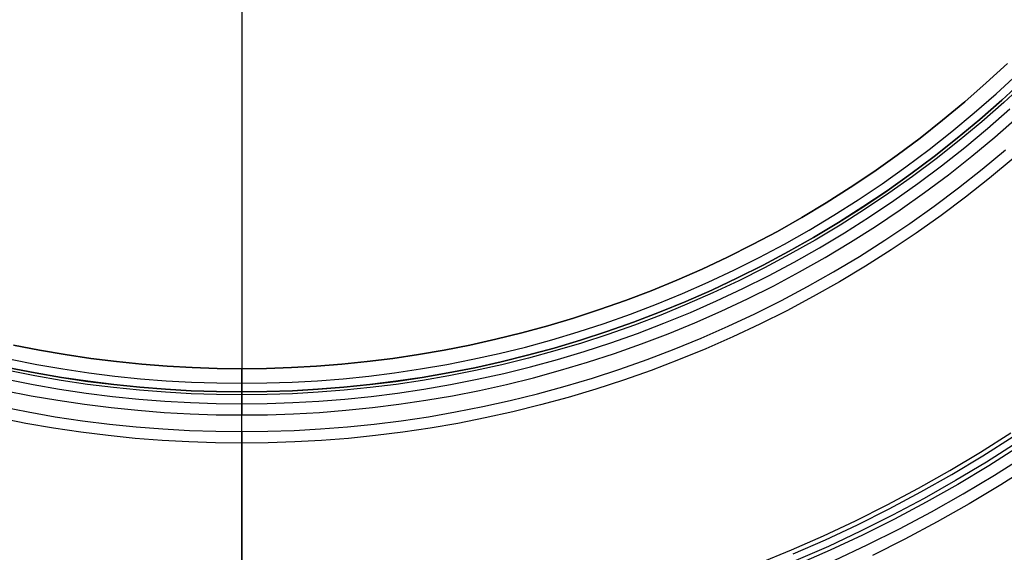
# Model space of a CAD drawing. Header units: millimetres. Extents: x 9981 to 10381, y 4361 to 4761.
# Tile 7 of 39: x 10162 to 10247, y 4449 to 4495. Entities that reach past the tile are written whole.
import ezdxf

# ---------------------------------------------------------------- set-up
doc = ezdxf.new("R2010")
doc.units = ezdxf.units.MM
doc.header["$MEASUREMENT"] = 0
for name, color, linetype in [('0 filanca', 1, 'Continuous'), ('0 filanca2', 6, 'Continuous'), ('0 riflettore', 140, 'Continuous')]:
    doc.layers.add(name, color=color, linetype=linetype)

msp = doc.modelspace()

# ---------------------------------------------------------------- linework, layer by layer
at = {"layer": '0 filanca', "lineweight": -3}
for points in [[(10160.771, 4465.926), (10163.032, 4465.48), (10165.286, 4465.09), (10167.531, 4464.756), (10169.767, 4464.476), (10171.99, 4464.249), (10174.199, 4464.075), (10176.393, 4463.953), (10178.57, 4463.88), (10180.729, 4463.856), (10182.888, 4463.88), (10185.065, 4463.953), (10187.259, 4464.075), (10189.468, 4464.249), (10191.691, 4464.476), (10193.927, 4464.756), (10196.172, 4465.09), (10198.427, 4465.48), (10200.688, 4465.926), (10202.953, 4466.429), (10205.222, 4466.99), (10207.491, 4467.61), (10209.758, 4468.289), (10212.022, 4469.028), (10214.28, 4469.826), (10216.53, 4470.685), (10218.769, 4471.604), (10220.995, 4472.583), (10223.206, 4473.622), (10225.4, 4474.721), (10227.573, 4475.88), (10229.724, 4477.098), (10231.851, 4478.375), (10233.95, 4479.71), (10236.02, 4481.101), (10238.058, 4482.549), (10240.063, 4484.051), (10242.031, 4485.608), (10243.961, 4487.216), (10245.851, 4488.876), (10247.698, 4490.585)], [(10248.387, 4489.86), (10246.521, 4488.133), (10244.612, 4486.456), (10242.662, 4484.831), (10240.673, 4483.258), (10238.648, 4481.74), (10236.589, 4480.278), (10234.498, 4478.872), (10232.377, 4477.524), (10230.228, 4476.234), (10228.055, 4475.003), (10225.859, 4473.832), (10223.643, 4472.722), (10221.409, 4471.672), (10219.16, 4470.682), (10216.898, 4469.754), (10214.625, 4468.887), (10212.344, 4468.08), (10210.057, 4467.334), (10207.766, 4466.648), (10205.474, 4466.022), (10203.182, 4465.455), (10200.893, 4464.946), (10198.609, 4464.496), (10196.331, 4464.102), (10194.062, 4463.764), (10191.804, 4463.481), (10189.558, 4463.253), (10187.326, 4463.077), (10185.109, 4462.953), (10182.91, 4462.879), (10180.729, 4462.855), (10178.548, 4462.879), (10176.349, 4462.953), (10174.132, 4463.077), (10171.9, 4463.253), (10169.654, 4463.481), (10167.396, 4463.764), (10165.127, 4464.102), (10162.849, 4464.496), (10160.565, 4464.946)], [(10248.209, 4490.048), (10246.347, 4488.326), (10244.443, 4486.653), (10242.498, 4485.032), (10240.515, 4483.464), (10238.495, 4481.95), (10236.441, 4480.491), (10234.356, 4479.089), (10232.24, 4477.745), (10230.098, 4476.458), (10227.93, 4475.231), (10225.74, 4474.063), (10223.53, 4472.955), (10221.302, 4471.908), (10219.059, 4470.921), (10216.802, 4469.996), (10214.536, 4469.13), (10212.26, 4468.326), (10209.979, 4467.582), (10207.695, 4466.898), (10205.408, 4466.273), (10203.123, 4465.708), (10200.84, 4465.2), (10198.561, 4464.751), (10196.29, 4464.358), (10194.027, 4464.021), (10191.775, 4463.739), (10189.535, 4463.511), (10187.309, 4463.336), (10185.098, 4463.212), (10182.904, 4463.139), (10180.729, 4463.115), (10178.554, 4463.139), (10176.36, 4463.212), (10174.149, 4463.336), (10171.923, 4463.511), (10169.683, 4463.739), (10167.431, 4464.021), (10165.168, 4464.358), (10162.897, 4464.751), (10160.618, 4465.2)], [(10248.206, 4490.051), (10246.344, 4488.329), (10244.44, 4486.656), (10242.496, 4485.035), (10240.513, 4483.467), (10238.493, 4481.953), (10236.439, 4480.495), (10234.353, 4479.093), (10232.238, 4477.748), (10230.096, 4476.462), (10227.928, 4475.234), (10225.738, 4474.067), (10223.528, 4472.959), (10221.3, 4471.912), (10219.057, 4470.925), (10216.801, 4469.999), (10214.534, 4469.134), (10212.259, 4468.33), (10209.978, 4467.586), (10207.693, 4466.902), (10205.407, 4466.277), (10203.122, 4465.711), (10200.839, 4465.204), (10198.561, 4464.755), (10196.289, 4464.362), (10194.027, 4464.025), (10191.774, 4463.743), (10189.534, 4463.515), (10187.308, 4463.34), (10185.098, 4463.216), (10182.904, 4463.143), (10180.729, 4463.119), (10178.554, 4463.143), (10176.36, 4463.216), (10174.15, 4463.34), (10171.924, 4463.515), (10169.684, 4463.743), (10167.431, 4464.025), (10165.169, 4464.362), (10162.897, 4464.755), (10160.619, 4465.204)], [(10160.408, 4464.197), (10162.71, 4463.742), (10165.005, 4463.345), (10167.292, 4463.005), (10169.568, 4462.72), (10171.831, 4462.49), (10174.081, 4462.313), (10176.314, 4462.188), (10178.531, 4462.113), (10180.729, 4462.089), (10182.927, 4462.113), (10185.144, 4462.188), (10187.377, 4462.313), (10189.627, 4462.49), (10191.89, 4462.72), (10194.166, 4463.005), (10196.453, 4463.345), (10198.748, 4463.742), (10201.05, 4464.197), (10203.357, 4464.709), (10205.667, 4465.28), (10207.977, 4465.912), (10210.286, 4466.603), (10212.59, 4467.355), (10214.889, 4468.168), (10217.18, 4469.042), (10219.46, 4469.977), (10221.726, 4470.974), (10223.978, 4472.033), (10226.211, 4473.152), (10228.424, 4474.332), (10230.614, 4475.572), (10232.779, 4476.872), (10234.917, 4478.231), (10237.025, 4479.648), (10239.1, 4481.121), (10241.141, 4482.651), (10243.145, 4484.236), (10245.11, 4485.874), (10247.034, 4487.564)], [(10159.913, 4461.838), (10162.272, 4461.373), (10164.623, 4460.966), (10166.965, 4460.617), (10169.296, 4460.326), (10171.615, 4460.09), (10173.919, 4459.908), (10176.207, 4459.78), (10178.478, 4459.704), (10180.729, 4459.679), (10182.98, 4459.704), (10185.251, 4459.78), (10187.539, 4459.908), (10189.843, 4460.09), (10192.162, 4460.326), (10194.493, 4460.617), (10196.836, 4460.966), (10199.187, 4461.373), (10201.545, 4461.838), (10203.908, 4462.363), (10206.273, 4462.948), (10208.64, 4463.595), (10211.005, 4464.303), (10213.366, 4465.073), (10215.721, 4465.906), (10218.067, 4466.801), (10220.402, 4467.759), (10222.724, 4468.781), (10225.03, 4469.865), (10227.318, 4471.011), (10229.585, 4472.22), (10231.828, 4473.49), (10234.046, 4474.822), (10236.236, 4476.214), (10238.395, 4477.665), (10240.52, 4479.175), (10242.611, 4480.742), (10244.664, 4482.365), (10246.677, 4484.043)], [(10247.327, 4483.283), (10245.294, 4481.589), (10243.221, 4479.949), (10241.11, 4478.367), (10238.963, 4476.842), (10236.783, 4475.377), (10234.572, 4473.971), (10232.332, 4472.626), (10230.066, 4471.344), (10227.777, 4470.123), (10225.467, 4468.965), (10223.138, 4467.87), (10220.793, 4466.839), (10218.435, 4465.871), (10216.066, 4464.967), (10213.688, 4464.126), (10211.303, 4463.348), (10208.915, 4462.633), (10206.525, 4461.981), (10204.136, 4461.389), (10201.75, 4460.859), (10199.369, 4460.389), (10196.994, 4459.979), (10194.629, 4459.627), (10192.275, 4459.332), (10189.933, 4459.094), (10187.606, 4458.91), (10185.296, 4458.781), (10183.003, 4458.704), (10180.729, 4458.679), (10178.455, 4458.704), (10176.162, 4458.781), (10173.852, 4458.91), (10171.525, 4459.094), (10169.183, 4459.332), (10166.829, 4459.627), (10164.464, 4459.979), (10162.09, 4460.389), (10159.708, 4460.859)], [(10225.39, 4448.304), (10228.183, 4449.45), (10230.961, 4450.671), (10233.719, 4451.968), (10236.455, 4453.339), (10239.167, 4454.785), (10241.85, 4456.305), (10244.503, 4457.897), (10247.122, 4459.562)], [(10228.329, 4449.108), (10231.114, 4450.333), (10233.881, 4451.634), (10236.626, 4453.01), (10239.346, 4454.46), (10242.037, 4455.984), (10244.698, 4457.581), (10247.325, 4459.251)], [(10247.669, 4458.725), (10245.029, 4457.047), (10242.354, 4455.441), (10239.648, 4453.909), (10236.915, 4452.451), (10234.156, 4451.068), (10231.375, 4449.761), (10228.574, 4448.53)], [(10247.872, 4458.414), (10245.224, 4456.731), (10242.541, 4455.12), (10239.827, 4453.583), (10237.085, 4452.121), (10234.318, 4450.734), (10231.528, 4449.423), (10228.72, 4448.188)], [(10231.922, 4448.557), (10234.734, 4449.878), (10237.522, 4451.276), (10240.286, 4452.749), (10243.021, 4454.298), (10245.724, 4455.921), (10248.393, 4457.618)], [(10248.941, 4456.781), (10246.25, 4455.07), (10243.524, 4453.434), (10240.767, 4451.873), (10237.982, 4450.387), (10235.17, 4448.978)]]:
    msp.add_lwpolyline(points, dxfattribs=at)
at = {"layer": '0 filanca', "lineweight": -3, "extrusion": (1, 0, 0)}
msp.add_lwpolyline([(4463.856, 54.995), (4463.811, 59.06), (4463.675, 63.159), (4463.445, 67.29), (4463.119, 71.45)], dxfattribs=at)
at = {"layer": '0 filanca', "lineweight": -3}
for points in [[(10180.729, 4447.589, -20.647), (10180.729, 4450.086, -14.845), (10180.729, 4452.368, -9.002), (10180.729, 4454.435, -3.129), (10180.729, 4456.287, 2.764), (10180.729, 4457.928, 8.665), (10180.729, 4459.359, 14.564), (10180.729, 4460.584, 20.451), (10180.729, 4461.607, 26.315), (10180.729, 4462.432, 32.148), (10180.729, 4463.064, 37.94), (10180.729, 4463.508, 43.684), (10180.729, 4463.77, 49.371), (10180.729, 4463.856, 54.995)], [(10180.729, 4462.089, 71.733), (10180.729, 4462.12, 71.715), (10180.729, 4462.151, 71.698), (10180.729, 4462.182, 71.681), (10180.729, 4462.214, 71.664), (10180.729, 4462.245, 71.649), (10180.729, 4462.277, 71.634), (10180.729, 4462.309, 71.619), (10180.729, 4462.341, 71.606), (10180.729, 4462.406, 71.58), (10180.729, 4462.471, 71.556), (10180.729, 4462.536, 71.535), (10180.729, 4462.601, 71.517), (10180.729, 4462.667, 71.501), (10180.729, 4462.732, 71.487), (10180.729, 4462.797, 71.475), (10180.729, 4462.862, 71.466), (10180.729, 4462.926, 71.459), (10180.729, 4462.99, 71.454), (10180.729, 4463.053, 71.451), (10180.729, 4463.119, 71.45)], [(10180.729, 4449.031, -14.775), (10180.729, 4451.322, -8.939), (10180.729, 4453.397, -3.071), (10180.729, 4455.257, 2.816), (10180.729, 4456.904, 8.711), (10180.729, 4458.341, 14.605), (10180.729, 4459.571, 20.487), (10180.729, 4460.598, 26.347), (10180.729, 4461.426, 32.175), (10180.729, 4462.06, 37.963), (10180.729, 4462.506, 43.703), (10180.729, 4462.769, 49.386), (10180.729, 4462.855, 55.005)], [(10180.729, 4462.855, 55.005), (10180.729, 4462.808, 59.136), (10180.729, 4462.667, 63.303), (10180.729, 4462.428, 67.503), (10180.729, 4462.089, 71.733)], [(10180.729, 4459.679, -1237.825), (10180.729, 4459.522, -1226.336), (10180.729, 4459.042, -1214.729), (10180.729, 4458.231, -1203.016), (10180.729, 4457.078, -1191.21), (10180.729, 4455.575, -1179.322), (10180.729, 4453.714, -1167.369), (10180.729, 4451.486, -1155.365), (10180.729, 4448.884, -1143.324), (10180.729, 4445.904, -1131.264), (10180.729, 4442.538, -1119.202), (10180.729, 4438.784, -1107.154), (10180.729, 4434.638, -1095.139), (10180.729, 4430.097, -1083.175), (10180.729, 4425.161, -1071.281), (10180.729, 4419.83, -1059.475), (10180.729, 4414.104, -1047.777)], [(10180.729, 4414.104, -1427.874), (10180.729, 4419.83, -1416.176), (10180.729, 4425.161, -1404.37), (10180.729, 4430.097, -1392.475), (10180.729, 4434.638, -1380.511), (10180.729, 4438.784, -1368.496), (10180.729, 4442.538, -1356.449), (10180.729, 4445.904, -1344.386), (10180.729, 4448.884, -1332.326), (10180.729, 4451.486, -1320.286), (10180.729, 4453.714, -1308.281), (10180.729, 4455.575, -1296.328), (10180.729, 4457.078, -1284.441), (10180.729, 4458.231, -1272.634), (10180.729, 4459.042, -1260.921), (10180.729, 4459.522, -1249.314), (10180.729, 4459.679, -1237.825)], [(10180.729, 4413.115, -1427.612), (10180.729, 4418.839, -1415.932), (10180.729, 4424.169, -1404.143), (10180.729, 4429.104, -1392.266), (10180.729, 4433.644, -1380.319), (10180.729, 4437.789, -1368.321), (10180.729, 4441.543, -1356.29), (10180.729, 4444.907, -1344.244), (10180.729, 4447.887, -1332.2), (10180.729, 4450.488, -1320.176), (10180.729, 4452.715, -1308.187), (10180.729, 4454.576, -1296.25), (10180.729, 4456.079, -1284.379), (10180.729, 4457.231, -1272.587), (10180.729, 4458.042, -1260.89), (10180.729, 4458.522, -1249.299), (10180.729, 4458.679, -1237.825)], [(10180.729, 4458.679, -1237.825), (10180.729, 4458.522, -1226.352), (10180.729, 4458.042, -1214.761), (10180.729, 4457.231, -1203.063), (10180.729, 4456.079, -1191.272), (10180.729, 4454.576, -1179.401), (10180.729, 4452.715, -1167.463), (10180.729, 4450.488, -1155.475), (10180.729, 4447.887, -1143.45), (10180.729, 4444.907, -1131.407), (10180.729, 4441.543, -1119.361), (10180.729, 4437.789, -1107.33), (10180.729, 4433.644, -1095.331), (10180.729, 4429.104, -1083.384), (10180.729, 4424.169, -1071.507), (10180.729, 4418.839, -1059.719), (10180.729, 4413.115, -1048.038)]]:
    msp.add_polyline3d(points, dxfattribs=at)
at = {"layer": '0 filanca2', "lineweight": -3}
for points in [[(10161.029, 4467.158), (10163.261, 4466.718), (10165.486, 4466.333), (10167.702, 4466.003), (10169.909, 4465.727), (10172.103, 4465.503), (10174.284, 4465.331), (10176.449, 4465.21), (10178.598, 4465.138), (10180.729, 4465.115), (10182.86, 4465.138), (10185.009, 4465.21), (10187.174, 4465.331), (10189.355, 4465.503), (10191.549, 4465.727), (10193.756, 4466.003), (10195.972, 4466.333), (10198.197, 4466.718), (10200.429, 4467.158), (10202.666, 4467.655), (10204.905, 4468.209), (10207.144, 4468.821), (10209.382, 4469.491), (10211.617, 4470.22), (10213.846, 4471.008), (10216.066, 4471.855), (10218.276, 4472.762), (10220.474, 4473.729), (10222.656, 4474.754), (10224.821, 4475.84), (10226.967, 4476.984), (10229.09, 4478.186), (10231.189, 4479.446), (10233.261, 4480.763), (10235.304, 4482.137), (10237.316, 4483.566), (10239.295, 4485.049), (10241.238, 4486.585), (10243.143, 4488.173), (10245.008, 4489.811), (10246.831, 4491.498)], [(10160.618, 4465.2), (10162.897, 4464.751), (10165.168, 4464.358), (10167.431, 4464.021), (10169.683, 4463.739), (10171.923, 4463.511), (10174.149, 4463.336), (10176.36, 4463.212), (10178.554, 4463.139), (10180.729, 4463.115), (10182.904, 4463.139), (10185.098, 4463.212), (10187.309, 4463.336), (10189.535, 4463.511), (10191.775, 4463.739), (10194.027, 4464.021), (10196.29, 4464.358), (10198.561, 4464.751), (10200.84, 4465.2), (10203.123, 4465.708), (10205.408, 4466.273), (10207.695, 4466.898), (10209.979, 4467.582), (10212.26, 4468.326), (10214.536, 4469.13), (10216.802, 4469.996), (10219.059, 4470.921), (10221.302, 4471.908), (10223.53, 4472.955), (10225.74, 4474.063), (10227.93, 4475.231), (10230.098, 4476.458), (10232.24, 4477.745), (10234.356, 4479.089), (10236.441, 4480.491), (10238.495, 4481.95), (10240.515, 4483.464), (10242.498, 4485.032), (10244.443, 4486.653), (10246.347, 4488.326), (10248.209, 4490.048)], [(10160.618, 4465.2), (10162.897, 4464.751), (10165.168, 4464.358), (10167.431, 4464.021), (10169.683, 4463.739), (10171.923, 4463.511), (10174.149, 4463.336), (10176.36, 4463.212), (10178.554, 4463.139), (10180.729, 4463.115), (10182.904, 4463.139), (10185.098, 4463.212), (10187.309, 4463.336), (10189.535, 4463.511), (10191.775, 4463.739), (10194.027, 4464.021), (10196.29, 4464.358), (10198.561, 4464.751), (10200.84, 4465.2), (10203.123, 4465.708), (10205.408, 4466.273), (10207.695, 4466.898), (10209.979, 4467.582), (10212.26, 4468.326), (10214.536, 4469.13), (10216.802, 4469.996), (10219.059, 4470.921), (10221.302, 4471.908), (10223.53, 4472.955), (10225.74, 4474.063), (10227.93, 4475.231), (10230.098, 4476.458), (10232.24, 4477.745), (10234.356, 4479.089), (10236.441, 4480.491), (10238.495, 4481.95), (10240.515, 4483.464), (10242.498, 4485.032), (10244.443, 4486.653), (10246.347, 4488.326), (10248.209, 4490.048)], [(10160.208, 4463.243), (10162.533, 4462.784), (10164.851, 4462.384), (10167.159, 4462.04), (10169.458, 4461.752), (10171.744, 4461.519), (10174.015, 4461.34), (10176.271, 4461.214), (10178.509, 4461.139), (10180.729, 4461.115), (10182.949, 4461.139), (10185.187, 4461.214), (10187.443, 4461.34), (10189.714, 4461.519), (10192, 4461.752), (10194.299, 4462.04), (10196.608, 4462.384), (10198.925, 4462.784), (10201.25, 4463.243), (10203.58, 4463.761), (10205.912, 4464.338), (10208.245, 4464.975), (10210.576, 4465.673), (10212.904, 4466.432), (10215.225, 4467.253), (10217.539, 4468.136), (10219.841, 4469.081), (10222.13, 4470.087), (10224.403, 4471.156), (10226.658, 4472.286), (10228.893, 4473.478), (10231.105, 4474.73), (10233.291, 4476.043), (10235.45, 4477.415), (10237.578, 4478.846), (10239.674, 4480.334), (10241.735, 4481.879), (10243.759, 4483.48), (10245.743, 4485.134), (10247.686, 4486.84)]]:
    msp.add_lwpolyline(points, dxfattribs=at)
msp.add_polyline3d([(10180.729, 4465.115, 73.45), (10180.729, 4465.114, 73.494), (10180.729, 4465.113, 73.539), (10180.729, 4465.11, 73.584), (10180.729, 4465.107, 73.63), (10180.729, 4465.102, 73.675), (10180.729, 4465.096, 73.721), (10180.729, 4465.089, 73.767), (10180.729, 4465.081, 73.814), (10180.729, 4465.072, 73.86), (10180.729, 4465.062, 73.907), (10180.729, 4465.05, 73.954), (10180.729, 4465.038, 74), (10180.729, 4465.024, 74.047), (10180.729, 4465.008, 74.093), (10180.729, 4464.992, 74.14), (10180.729, 4464.974, 74.186), (10180.729, 4464.956, 74.232), (10180.729, 4464.935, 74.278), (10180.729, 4464.914, 74.323), (10180.729, 4464.891, 74.368), (10180.729, 4464.868, 74.413), (10180.729, 4464.843, 74.457), (10180.729, 4464.816, 74.501), (10180.729, 4464.789, 74.544), (10180.729, 4464.76, 74.587), (10180.729, 4464.73, 74.629), (10180.729, 4464.7, 74.67), (10180.729, 4464.668, 74.71), (10180.729, 4464.634, 74.75), (10180.729, 4464.6, 74.789), (10180.729, 4464.565, 74.827), (10180.729, 4464.529, 74.864), (10180.729, 4464.492, 74.9), (10180.729, 4464.454, 74.935), (10180.729, 4464.415, 74.97), (10180.729, 4464.375, 75.003), (10180.729, 4464.335, 75.035), (10180.729, 4464.294, 75.065), (10180.729, 4464.252, 75.095), (10180.729, 4464.209, 75.124), (10180.729, 4464.166, 75.151), (10180.729, 4464.122, 75.178), (10180.729, 4464.078, 75.203), (10180.729, 4464.033, 75.226), (10180.729, 4463.988, 75.249), (10180.729, 4463.943, 75.27), (10180.729, 4463.897, 75.291), (10180.729, 4463.851, 75.309), (10180.729, 4463.805, 75.327), (10180.729, 4463.758, 75.344), (10180.729, 4463.712, 75.359), (10180.729, 4463.665, 75.373), (10180.729, 4463.618, 75.385), (10180.729, 4463.572, 75.397), (10180.729, 4463.525, 75.407), (10180.729, 4463.479, 75.417), (10180.729, 4463.432, 75.425), (10180.729, 4463.386, 75.431), (10180.729, 4463.34, 75.437), (10180.729, 4463.295, 75.442), (10180.729, 4463.249, 75.445), (10180.729, 4463.204, 75.448), (10180.729, 4463.159, 75.449), (10180.729, 4463.115, 75.45), (10180.729, 4463.07, 75.449), (10180.729, 4463.026, 75.448), (10180.729, 4462.981, 75.445), (10180.729, 4462.935, 75.442), (10180.729, 4462.889, 75.437), (10180.729, 4462.843, 75.431), (10180.729, 4462.797, 75.425), (10180.729, 4462.751, 75.417), (10180.729, 4462.704, 75.407), (10180.729, 4462.658, 75.397), (10180.729, 4462.611, 75.385), (10180.729, 4462.565, 75.373), (10180.729, 4462.518, 75.359), (10180.729, 4462.471, 75.344), (10180.729, 4462.425, 75.327), (10180.729, 4462.379, 75.309), (10180.729, 4462.333, 75.291), (10180.729, 4462.287, 75.27), (10180.729, 4462.241, 75.249), (10180.729, 4462.196, 75.226), (10180.729, 4462.152, 75.203), (10180.729, 4462.107, 75.178), (10180.729, 4462.064, 75.151), (10180.729, 4462.02, 75.124), (10180.729, 4461.978, 75.095), (10180.729, 4461.936, 75.065), (10180.729, 4461.895, 75.035), (10180.729, 4461.854, 75.003), (10180.729, 4461.815, 74.97), (10180.729, 4461.776, 74.935), (10180.729, 4461.738, 74.9), (10180.729, 4461.701, 74.864), (10180.729, 4461.664, 74.827), (10180.729, 4461.629, 74.789), (10180.729, 4461.595, 74.75), (10180.729, 4461.562, 74.71), (10180.729, 4461.53, 74.67), (10180.729, 4461.499, 74.629), (10180.729, 4461.469, 74.587), (10180.729, 4461.441, 74.544), (10180.729, 4461.413, 74.501), (10180.729, 4461.387, 74.457), (10180.729, 4461.362, 74.413), (10180.729, 4461.338, 74.368), (10180.729, 4461.316, 74.323), (10180.729, 4461.294, 74.278), (10180.729, 4461.274, 74.232), (10180.729, 4461.255, 74.186), (10180.729, 4461.238, 74.14), (10180.729, 4461.221, 74.093), (10180.729, 4461.206, 74.047), (10180.729, 4461.192, 74), (10180.729, 4461.179, 73.954), (10180.729, 4461.168, 73.907), (10180.729, 4461.157, 73.86), (10180.729, 4461.148, 73.814), (10180.729, 4461.14, 73.767), (10180.729, 4461.133, 73.721), (10180.729, 4461.128, 73.675), (10180.729, 4461.123, 73.63), (10180.729, 4461.119, 73.584), (10180.729, 4461.117, 73.539), (10180.729, 4461.115, 73.494), (10180.729, 4461.115, 73.45), (10180.729, 4461.115, 73.405), (10180.729, 4461.117, 73.361), (10180.729, 4461.119, 73.316), (10180.729, 4461.123, 73.27), (10180.729, 4461.128, 73.224), (10180.729, 4461.133, 73.178), (10180.729, 4461.14, 73.132), (10180.729, 4461.148, 73.086), (10180.729, 4461.157, 73.039), (10180.729, 4461.168, 72.993), (10180.729, 4461.179, 72.946), (10180.729, 4461.192, 72.9), (10180.729, 4461.206, 72.853), (10180.729, 4461.221, 72.806), (10180.729, 4461.238, 72.76), (10180.729, 4461.255, 72.714), (10180.729, 4461.274, 72.668), (10180.729, 4461.294, 72.622), (10180.729, 4461.316, 72.576), (10180.729, 4461.338, 72.531), (10180.729, 4461.362, 72.487), (10180.729, 4461.387, 72.442), (10180.729, 4461.413, 72.399), (10180.729, 4461.441, 72.355), (10180.729, 4461.469, 72.313), (10180.729, 4461.499, 72.271), (10180.729, 4461.53, 72.23), (10180.729, 4461.562, 72.189), (10180.729, 4461.595, 72.15), (10180.729, 4461.629, 72.111), (10180.729, 4461.664, 72.073), (10180.729, 4461.701, 72.036), (10180.729, 4461.738, 72), (10180.729, 4461.776, 71.964), (10180.729, 4461.815, 71.93), (10180.729, 4461.854, 71.897), (10180.729, 4461.895, 71.865), (10180.729, 4461.936, 71.834), (10180.729, 4461.978, 71.805), (10180.729, 4462.02, 71.776), (10180.729, 4462.064, 71.748), (10180.729, 4462.107, 71.722), (10180.729, 4462.152, 71.697), (10180.729, 4462.196, 71.673), (10180.729, 4462.241, 71.651), (10180.729, 4462.287, 71.629), (10180.729, 4462.333, 71.609), (10180.729, 4462.379, 71.59), (10180.729, 4462.425, 71.573), (10180.729, 4462.471, 71.556), (10180.729, 4462.518, 71.541), (10180.729, 4462.565, 71.527), (10180.729, 4462.611, 71.514), (10180.729, 4462.658, 71.503), (10180.729, 4462.704, 71.492), (10180.729, 4462.751, 71.483), (10180.729, 4462.797, 71.475), (10180.729, 4462.843, 71.468), (10180.729, 4462.889, 71.463), (10180.729, 4462.935, 71.458), (10180.729, 4462.981, 71.454), (10180.729, 4463.026, 71.452), (10180.729, 4463.07, 71.45), (10180.729, 4463.115, 71.45), (10180.729, 4463.159, 71.45), (10180.729, 4463.204, 71.452), (10180.729, 4463.249, 71.454), (10180.729, 4463.295, 71.458), (10180.729, 4463.34, 71.463), (10180.729, 4463.386, 71.468), (10180.729, 4463.432, 71.475), (10180.729, 4463.479, 71.483), (10180.729, 4463.525, 71.492), (10180.729, 4463.572, 71.503), (10180.729, 4463.618, 71.514), (10180.729, 4463.665, 71.527), (10180.729, 4463.712, 71.541), (10180.729, 4463.758, 71.556), (10180.729, 4463.805, 71.573), (10180.729, 4463.851, 71.59), (10180.729, 4463.897, 71.609), (10180.729, 4463.943, 71.629), (10180.729, 4463.988, 71.651), (10180.729, 4464.033, 71.673), (10180.729, 4464.078, 71.697), (10180.729, 4464.122, 71.722), (10180.729, 4464.166, 71.748), (10180.729, 4464.209, 71.776), (10180.729, 4464.252, 71.805), (10180.729, 4464.294, 71.834), (10180.729, 4464.335, 71.865), (10180.729, 4464.375, 71.897), (10180.729, 4464.415, 71.93), (10180.729, 4464.454, 71.964), (10180.729, 4464.492, 72), (10180.729, 4464.529, 72.036), (10180.729, 4464.565, 72.073), (10180.729, 4464.6, 72.111), (10180.729, 4464.634, 72.15), (10180.729, 4464.668, 72.189), (10180.729, 4464.7, 72.23), (10180.729, 4464.73, 72.271), (10180.729, 4464.76, 72.313), (10180.729, 4464.789, 72.355), (10180.729, 4464.816, 72.399), (10180.729, 4464.843, 72.442), (10180.729, 4464.868, 72.487), (10180.729, 4464.891, 72.531), (10180.729, 4464.914, 72.576), (10180.729, 4464.935, 72.622), (10180.729, 4464.956, 72.668), (10180.729, 4464.974, 72.714), (10180.729, 4464.992, 72.76), (10180.729, 4465.008, 72.806), (10180.729, 4465.024, 72.853), (10180.729, 4465.038, 72.9), (10180.729, 4465.05, 72.946), (10180.729, 4465.062, 72.993), (10180.729, 4465.072, 73.039), (10180.729, 4465.081, 73.086), (10180.729, 4465.089, 73.132), (10180.729, 4465.096, 73.178), (10180.729, 4465.102, 73.224), (10180.729, 4465.107, 73.27), (10180.729, 4465.11, 73.316), (10180.729, 4465.113, 73.361), (10180.729, 4465.114, 73.405), (10180.729, 4465.115, 73.45)], dxfattribs=at)
at = {"layer": '0 riflettore', "lineweight": -3}
for points in [[(10180.729, 4657.115), (10180.729, 4465.115)], [(10246.831, 4491.498), (10245.008, 4489.811), (10243.143, 4488.173), (10241.238, 4486.585), (10239.295, 4485.049), (10237.316, 4483.566), (10235.304, 4482.137), (10233.261, 4480.763), (10231.189, 4479.446), (10229.09, 4478.186), (10226.967, 4476.984), (10224.821, 4475.84), (10222.656, 4474.754), (10220.474, 4473.729), (10218.276, 4472.762), (10216.066, 4471.855), (10213.846, 4471.008), (10211.617, 4470.22), (10209.382, 4469.491), (10207.144, 4468.821), (10204.905, 4468.209), (10202.666, 4467.655), (10200.429, 4467.158), (10198.197, 4466.718), (10195.972, 4466.333), (10193.756, 4466.003), (10191.549, 4465.727), (10189.355, 4465.503), (10187.174, 4465.331), (10185.009, 4465.21), (10182.86, 4465.138), (10180.729, 4465.115)], [(10180.729, 4465.115), (10178.598, 4465.138), (10176.449, 4465.21), (10174.284, 4465.331), (10172.103, 4465.503), (10169.909, 4465.727), (10167.702, 4466.003), (10165.486, 4466.333), (10163.261, 4466.718), (10161.029, 4467.158)]]:
    msp.add_lwpolyline(points, dxfattribs=at)
at = {"layer": '0 riflettore', "lineweight": -3, "extrusion": (1, 0, 0)}
msp.add_lwpolyline([(4516.115, 161.45), (4465.115, 71.45)], dxfattribs=at)

doc.saveas('drawing.dxf')
